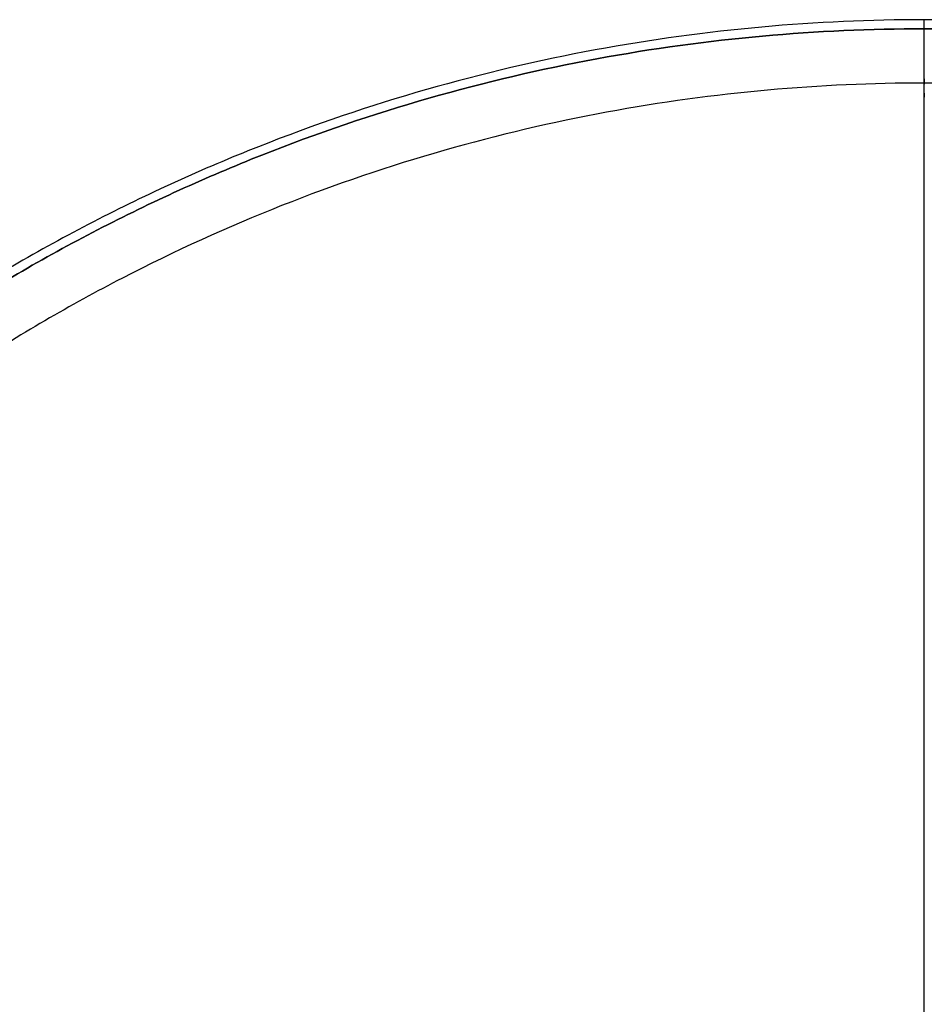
# Model space of a CAD drawing. Header units: millimetres. Extents: x -201 to 199, y -198 to 208.
# Tile 187 of 246: x -101 to -1, y 99 to 208. Entities that reach past the tile are written whole.
import ezdxf

# ---------------------------------------------------------------- set-up
doc = ezdxf.new("R2010")
doc.units = ezdxf.units.MM
doc.header["$MEASUREMENT"] = 0
doc.layers.add('Pidestall flowerpot', color=7, linetype='Continuous', true_color=0xf1ff32)

msp = doc.modelspace()

# ---------------------------------------------------------------- linework, layer by layer
at = {"layer": 'Pidestall flowerpot'}
for points, weights, knots in [([(199.13, 7.7, 297.06), (199.13, 207.7, 297.06), (-0.87, 207.7, 297.06), (-200.87, 207.7, 297.06), (-200.87, 7.7, 297.06)], [1, 0.707106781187, 1, 0.707106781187, 1], [0, 0, 0, 69.248894, 69.248894, 138.497787, 138.497787, 138.497787]), ([(199.13, 7.7, 297.06), (199.13, 207.7, 297.06), (-0.87, 207.7, 297.06), (-200.87, 207.7, 297.06), (-200.87, 7.7, 297.06)], [1, 0.707106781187, 1, 0.707106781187, 1], [0, 0, 0, 69.248894, 69.248894, 138.497787, 138.497787, 138.497787]), ([(199.13, 7.7, 177.06), (199.13, 207.7, 177.06), (-0.87, 207.7, 177.06), (-200.87, 207.7, 177.06), (-200.87, 7.7, 177.06)], [1, 0.707106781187, 1, 0.707106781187, 1], [0, 0, 0, 69.248894, 69.248894, 138.497787, 138.497787, 138.497787]), ([(199.13, 7.7, 177.06), (199.13, 207.7, 177.06), (-0.87, 207.7, 177.06), (-200.87, 207.7, 177.06), (-200.87, 7.7, 177.06)], [1, 0.707106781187, 1, 0.707106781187, 1], [0, 0, 0, 69.248894, 69.248894, 138.497787, 138.497787, 138.497787]), ([(199.13, 7.7, 144.06), (199.13, 207.7, 144.06), (-0.87, 207.7, 144.06), (-200.87, 207.7, 144.06), (-200.87, 7.7, 144.06)], [1, 0.707106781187, 1, 0.707106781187, 1], [0, 0, 0, 69.248894, 69.248894, 138.497787, 138.497787, 138.497787]), ([(-0.87, 7.7, 137.06), (-0.87, 104.2, 137.06), (-0.87, 200.7, 137.06), (-0.87, 207.7, 137.06), (-0.87, 207.7, 144.06), (-0.87, 207.7, 160.56), (-0.87, 207.7, 177.06)], [1, 1, 1, 0.707106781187, 1, 1, 1], [0, 0, 0, 875.576996, 875.576996, 925.46027, 925.46027, 1075.170327, 1075.170327, 1075.170327]), ([(-199.87, 7.7, 297.06), (-199.87, 206.7, 297.06), (-0.87, 206.7, 297.06), (198.13, 206.7, 297.06), (198.13, 7.7, 297.06)], [1, 0.707106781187, 1, 0.707106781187, 1], [-137.712389, -137.712389, -137.712389, -68.856194, -68.856194, 0, 0, 0]), ([(-199.87, 7.7, 177.06), (-199.87, 206.7, 177.06), (-0.87, 206.7, 177.06), (198.13, 206.7, 177.06), (198.13, 7.7, 177.06)], [1, 0.707106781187, 1, 0.707106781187, 1], [-137.712381, -137.712381, -137.712381, -68.85619, -68.85619, 0, 0, 0]), ([(-199.87, 7.7, 297.06), (-199.87, 206.7, 297.06), (-0.87, 206.7, 297.06), (198.13, 206.7, 297.06), (198.13, 7.7, 297.06)], [1, 0.707106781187, 1, 0.707106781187, 1], [-137.712389, -137.712389, -137.712389, -68.856194, -68.856194, 0, 0, 0]), ([(-199.87, 7.7, 177.06), (-199.87, 206.7, 177.06), (-0.87, 206.7, 177.06), (198.13, 206.7, 177.06), (198.13, 7.7, 177.06)], [1, 0.707106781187, 1, 0.707106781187, 1], [-137.712381, -137.712381, -137.712381, -68.85619, -68.85619, 0, 0, 0]), ([(198.13, 7.7, 144.06), (198.13, 206.7, 144.06), (-0.87, 206.7, 144.06), (-199.87, 206.7, 144.06), (-199.87, 7.7, 144.06)], [1, 0.707106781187, 1, 0.707106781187, 1], [0, 0, 0, 68.856194, 68.856194, 137.712389, 137.712389, 137.712389]), ([(-0.87, 7.7, 138.06), (-0.87, 104.2, 138.06), (-0.87, 200.7, 138.06), (-0.87, 206.7, 138.06), (-0.87, 206.7, 144.06), (-0.87, 206.7, 160.56), (-0.87, 206.7, 177.06)], [1, 1, 1, 0.707106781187, 1, 1, 1], [0, 0, 0, 871.199111, 871.199111, 920.832969, 920.832969, 1069.794475, 1069.794475, 1069.794475]), ([(192.13, 7.7, 137.06), (192.13, 200.7, 137.06), (-0.87, 200.7, 137.06), (-193.87, 200.7, 137.06), (-193.87, 7.7, 137.06)], [1, 0.707106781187, 1, 0.707106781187, 1], [0, 0, 0, 69.248894, 69.248894, 138.497787, 138.497787, 138.497787]), ([(192.13, 7.7, 138.06), (192.13, 200.7, 138.06), (-0.87, 200.7, 138.06), (-193.87, 200.7, 138.06), (-193.87, 7.7, 138.06)], [1, 0.707106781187, 1, 0.707106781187, 1], [0, 0, 0, 68.856194, 68.856194, 137.712389, 137.712389, 137.712389])]:
    msp.add_rational_spline(points, weights, degree=2, knots=knots, dxfattribs=at)
for points in [[(-0.87, 207.7, 177.06), (-0.87, 207.7, 237.06), (-0.87, 207.7, 297.06)], [(-0.87, 206.7, 177.06), (-0.87, 206.7, 237.06), (-0.87, 206.7, 297.06)]]:
    msp.add_open_spline(points, degree=2, dxfattribs=at)

doc.saveas('drawing.dxf')
